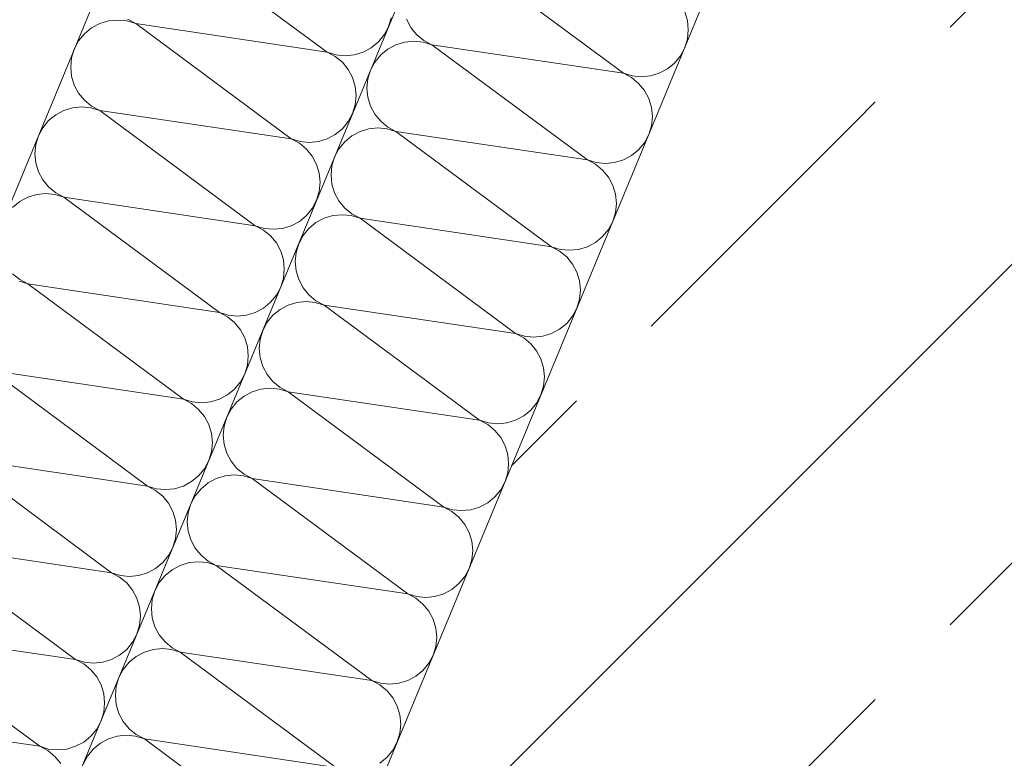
# Model space of a CAD drawing. Header units: metres. Extents: x -79 to 740, y -195 to 69.
# Tile 123 of 256: x 0.542 to 0.822, y 13.581 to 13.791. Entities that reach past the tile are written whole.
import ezdxf

# ---------------------------------------------------------------- set-up
doc = ezdxf.new("R2010")
doc.units = ezdxf.units.M
doc.header["$MEASUREMENT"] = 0
for name, color, linetype in [('95 Ausführungsplanung Bemaßung', 7, 'Continuous'), ('Neubau_10 Wand außen', 7, 'Continuous'), ('Neubau_95 Ausführungsplanung Bemaßung', 7, 'Continuous')]:
    doc.layers.add(name, color=color, linetype=linetype)
doc.styles.add('ERSTELLTER_STIL_2', font='ARIALN.TTF')
doc.dimstyles.new('ERSTELLTER_STIL__4', dxfattribs={"dimtxt": 0.125, "dimasz": 0.095143, "dimexe": 0.18, "dimexo": 0.0625, "dimgap": 0, "dimtad": 1, "dimzin": 0, "dimdsep": 46, "dimtxsty": 'ERSTELLTER_STIL_2', "dimblk": 'ARROWHEAD_6', "dimblk1": 'ARROWHEAD_6', "dimblk2": 'ARROWHEAD_6', "dimcen": 0.09, "dimse1": 1, "dimse2": 1, "dimclrd": 7, "dimclre": 7, "dimclrt": 7, "dimazin": 0, "dimtfac": 1, "dimtdec": 4, "dimtmove": 0, "dimatfit": 3, "dimfxl": 1, "dimtolj": 1, "dimtzin": 0, "dimarcsym": 0})
doc.dimstyles.new('ERSTELLTER_STIL__8', dxfattribs={"dimtxt": 0.125, "dimasz": 0.091787, "dimexe": 0.18, "dimexo": 0.04, "dimgap": 0, "dimtad": 1, "dimtih": 1, "dimtoh": 1, "dimzin": 0, "dimdsep": 46, "dimtxsty": 'ERSTELLTER_STIL_2', "dimblk": 'ARROWHEAD_5', "dimblk1": 'ARROWHEAD_5', "dimblk2": 'ARROWHEAD_5', "dimcen": 0.09, "dimclrd": 7, "dimclre": 7, "dimclrt": 7, "dimazin": 0, "dimtfac": 1, "dimtdec": 4, "dimtmove": 2, "dimatfit": 3, "dimfxl": 1, "dimtolj": 1, "dimtzin": 0, "dimarcsym": 0})
doc.dimstyles.new('ERSTELLTER_STIL__9', dxfattribs={"dimtxt": 0.175, "dimasz": 0.095143, "dimexe": 0.18, "dimexo": 0.0625, "dimgap": 0, "dimtad": 1, "dimzin": 0, "dimdsep": 46, "dimtxsty": 'ERSTELLTER_STIL_2', "dimblk": 'ARROWHEAD_6', "dimblk1": 'ARROWHEAD_6', "dimblk2": 'ARROWHEAD_6', "dimcen": 0.09, "dimse1": 1, "dimse2": 1, "dimclrd": 7, "dimclre": 7, "dimclrt": 7, "dimazin": 0, "dimtfac": 1, "dimtdec": 4, "dimtmove": 0, "dimatfit": 3, "dimfxl": 1, "dimtolj": 1, "dimtzin": 0, "dimarcsym": 0})
pattern_1 = [(45, (0, 0), (-0.0848528, 0.0848528), []), (45, (-0.04243, 0.04243), (-0.0848528, 0.0848528), [0.09, -0.03])]

# ---------------------------------------------------------------- blocks, each defined once
blk = doc.blocks.new('*X102')
at = {"layer": 'Neubau_10 Wand außen', "color": 8, "linetype": 'Continuous', "lineweight": 9}
for p, q in [((0.58514, 13.8143), (0.62931, 13.78157)), ((0.56723, 13.79042), (0.56473, 13.78966)), ((0.56983, 13.79067), (0.56723, 13.79042)), ((0.57243, 13.79042), (0.56983, 13.79067)), ((0.57493, 13.78966), (0.57243, 13.79042)), ((0.57263, 13.79089), (0.57493, 13.78966)), ((0.64673, 13.78878), (0.64749, 13.79128)), ((0.56242, 13.78843), (0.5604, 13.78677)), ((0.56473, 13.78966), (0.56242, 13.78843)), ((0.57493, 13.78966), (0.6191, 13.75693)), ((0.57493, 13.78966), (0.62931, 13.78157)), ((0.6455, 13.78648), (0.64673, 13.78878)), ((0.55874, 13.78475), (0.55751, 13.78244)), ((0.5604, 13.78677), (0.55874, 13.78475)), ((0.64182, 13.7828), (0.64384, 13.78446)), ((0.64384, 13.78446), (0.6455, 13.78648)), ((0.55751, 13.78244), (0.55675, 13.77994)), ((0.62931, 13.78157), (0.63181, 13.78081)), ((0.63161, 13.78033), (0.62931, 13.78157)), ((0.63701, 13.78081), (0.63951, 13.78157)), ((0.63951, 13.78157), (0.64182, 13.7828)), ((0.55675, 13.77994), (0.5565, 13.77734)), ((0.63363, 13.77868), (0.63161, 13.78033)), ((0.63181, 13.78081), (0.63441, 13.78055)), ((0.63529, 13.77666), (0.63363, 13.77868)), ((0.63441, 13.78055), (0.63701, 13.78081)), ((0.5565, 13.77734), (0.55675, 13.77474)), ((0.63652, 13.77435), (0.63529, 13.77666)), ((0.55675, 13.77474), (0.55751, 13.77224)), ((0.63728, 13.77185), (0.63652, 13.77435)), ((0.55751, 13.77224), (0.55874, 13.76993)), ((0.63754, 13.76925), (0.63728, 13.77185)), ((0.55874, 13.76993), (0.5604, 13.76791)), ((0.5604, 13.76791), (0.56242, 13.76625)), ((0.63728, 13.76665), (0.63754, 13.76925)), ((0.55452, 13.76502), (0.55222, 13.76379)), ((0.55702, 13.76578), (0.55452, 13.76502)), ((0.55962, 13.76604), (0.55702, 13.76578)), ((0.56223, 13.76578), (0.55962, 13.76604)), ((0.56473, 13.76502), (0.56223, 13.76578)), ((0.56242, 13.76625), (0.56473, 13.76502)), ((0.56473, 13.76502), (0.6191, 13.75693)), ((0.56473, 13.76502), (0.6089, 13.73229)), ((0.63652, 13.76415), (0.63728, 13.76665)), ((0.5502, 13.76213), (0.54854, 13.76011)), ((0.55222, 13.76379), (0.5502, 13.76213)), ((0.63529, 13.76184), (0.63652, 13.76415)), ((0.54854, 13.76011), (0.54731, 13.75781)), ((0.63161, 13.75816), (0.63363, 13.75982)), ((0.63363, 13.75982), (0.63529, 13.76184)), ((0.54731, 13.75781), (0.54655, 13.7553)), ((0.6191, 13.75693), (0.6216, 13.75617)), ((0.62141, 13.7557), (0.6191, 13.75693)), ((0.62681, 13.75617), (0.62931, 13.75693)), ((0.62931, 13.75693), (0.63161, 13.75816)), ((0.54655, 13.7553), (0.54629, 13.7527)), ((0.62343, 13.75404), (0.62141, 13.7557)), ((0.6216, 13.75617), (0.62421, 13.75592)), ((0.62509, 13.75202), (0.62343, 13.75404)), ((0.62421, 13.75592), (0.62681, 13.75617)), ((0.54629, 13.7527), (0.54655, 13.7501)), ((0.62632, 13.74971), (0.62509, 13.75202)), ((0.54655, 13.7501), (0.54731, 13.7476)), ((0.62708, 13.74721), (0.62632, 13.74971)), ((0.54731, 13.7476), (0.54854, 13.7453)), ((0.54854, 13.7453), (0.5502, 13.74328)), ((0.62733, 13.74461), (0.62708, 13.74721)), ((0.5502, 13.74328), (0.55222, 13.74162)), ((0.62708, 13.74201), (0.62733, 13.74461)), ((0.54432, 13.74038), (0.54201, 13.73915)), ((0.54682, 13.74114), (0.54432, 13.74038)), ((0.54942, 13.7414), (0.54682, 13.74114)), ((0.55202, 13.74114), (0.54942, 13.7414)), ((0.55452, 13.74038), (0.55202, 13.74114)), ((0.55222, 13.74162), (0.55452, 13.74038)), ((0.55452, 13.74038), (0.6089, 13.73229)), ((0.55452, 13.74038), (0.59869, 13.70766)), ((0.62509, 13.7372), (0.62632, 13.73951)), ((0.62632, 13.73951), (0.62708, 13.74201)), ((0.54201, 13.73915), (0.53999, 13.73749)), ((0.62343, 13.73518), (0.62509, 13.7372)), ((0.62141, 13.73353), (0.62343, 13.73518)), ((0.6089, 13.73229), (0.6114, 13.73153)), ((0.6112, 13.73106), (0.6089, 13.73229)), ((0.6114, 13.73153), (0.614, 13.73128)), ((0.614, 13.73128), (0.6166, 13.73153)), ((0.6166, 13.73153), (0.6191, 13.73229)), ((0.6191, 13.73229), (0.62141, 13.73353)), ((0.61322, 13.7294), (0.6112, 13.73106)), ((0.61488, 13.72738), (0.61322, 13.7294)), ((0.61611, 13.72508), (0.61488, 13.72738)), ((0.61687, 13.72258), (0.61611, 13.72508)), ((0.61713, 13.71998), (0.61687, 13.72258)), ((0.61687, 13.71737), (0.61713, 13.71998)), ((0.53999, 13.71864), (0.54201, 13.71698)), ((0.61611, 13.71487), (0.61687, 13.71737)), ((0.54432, 13.71575), (0.54182, 13.71651)), ((0.54201, 13.71698), (0.54432, 13.71575)), ((0.54432, 13.71575), (0.58849, 13.68302)), ((0.54432, 13.71575), (0.59869, 13.70766)), ((0.61488, 13.71257), (0.61611, 13.71487)), ((0.61322, 13.71055), (0.61488, 13.71257)), ((0.6089, 13.70766), (0.6112, 13.70889)), ((0.6112, 13.70889), (0.61322, 13.71055)), ((0.59869, 13.70766), (0.60119, 13.7069)), ((0.601, 13.70642), (0.59869, 13.70766)), ((0.60302, 13.70477), (0.601, 13.70642)), ((0.60119, 13.7069), (0.6038, 13.70664)), ((0.6038, 13.70664), (0.6064, 13.7069)), ((0.6064, 13.7069), (0.6089, 13.70766)), ((0.60468, 13.70275), (0.60302, 13.70477)), ((0.60591, 13.70044), (0.60468, 13.70275)), ((0.60667, 13.69794), (0.60591, 13.70044)), ((0.60692, 13.69534), (0.60667, 13.69794)), ((0.60667, 13.69274), (0.60692, 13.69534)), ((0.60591, 13.69024), (0.60667, 13.69274)), ((0.53411, 13.69111), (0.58849, 13.68302)), ((0.53411, 13.69111), (0.57828, 13.65838)), ((0.60468, 13.68793), (0.60591, 13.69024)), ((0.60302, 13.68591), (0.60468, 13.68793)), ((0.59869, 13.68302), (0.601, 13.68425)), ((0.601, 13.68425), (0.60302, 13.68591)), ((0.58849, 13.68302), (0.59099, 13.68226)), ((0.59079, 13.68179), (0.58849, 13.68302)), ((0.59281, 13.68013), (0.59079, 13.68179)), ((0.59099, 13.68226), (0.59359, 13.68201)), ((0.59359, 13.68201), (0.59619, 13.68226)), ((0.59619, 13.68226), (0.59869, 13.68302)), ((0.59447, 13.67811), (0.59281, 13.68013)), ((0.5957, 13.6758), (0.59447, 13.67811)), ((0.59646, 13.6733), (0.5957, 13.6758)), ((0.59672, 13.6707), (0.59646, 13.6733)), ((0.59646, 13.6681), (0.59672, 13.6707)), ((0.5957, 13.6656), (0.59646, 13.6681)), ((0.52391, 13.66647), (0.57828, 13.65838)), ((0.52391, 13.66647), (0.56808, 13.63375)), ((0.59447, 13.66329), (0.5957, 13.6656)), ((0.59079, 13.65962), (0.59281, 13.66127)), ((0.59281, 13.66127), (0.59447, 13.66329)), ((0.58849, 13.65838), (0.59079, 13.65962)), ((0.57828, 13.65838), (0.58078, 13.65762)), ((0.58059, 13.65715), (0.57828, 13.65838)), ((0.58261, 13.65549), (0.58059, 13.65715)), ((0.58078, 13.65762), (0.58339, 13.65737)), ((0.58339, 13.65737), (0.58599, 13.65762)), ((0.58599, 13.65762), (0.58849, 13.65838)), ((0.58427, 13.65347), (0.58261, 13.65549)), ((0.5855, 13.65117), (0.58427, 13.65347)), ((0.58626, 13.64867), (0.5855, 13.65117)), ((0.58651, 13.64606), (0.58626, 13.64867)), ((0.58626, 13.64346), (0.58651, 13.64606)), ((0.5137, 13.64184), (0.55787, 13.60911)), ((0.5137, 13.64184), (0.56808, 13.63375)), ((0.5855, 13.64096), (0.58626, 13.64346)), ((0.58427, 13.63866), (0.5855, 13.64096)), ((0.58059, 13.63498), (0.58261, 13.63664)), ((0.58261, 13.63664), (0.58427, 13.63866)), ((0.56808, 13.63375), (0.57058, 13.63299)), ((0.57038, 13.63251), (0.56808, 13.63375)), ((0.57578, 13.63299), (0.57828, 13.63375)), ((0.57828, 13.63375), (0.58059, 13.63498)), ((0.5724, 13.63086), (0.57038, 13.63251)), ((0.57058, 13.63299), (0.57318, 13.63273)), ((0.57406, 13.62884), (0.5724, 13.63086)), ((0.57318, 13.63273), (0.57578, 13.63299)), ((0.57529, 13.62653), (0.57406, 13.62884)), ((0.57605, 13.62403), (0.57529, 13.62653)), ((0.57631, 13.62143), (0.57605, 13.62403)), ((0.57605, 13.61883), (0.57631, 13.62143)), ((0.5035, 13.6172), (0.55787, 13.60911)), ((0.5035, 13.6172), (0.54767, 13.58447)), ((0.57529, 13.61633), (0.57605, 13.61883)), ((0.5724, 13.612), (0.57406, 13.61402)), ((0.57406, 13.61402), (0.57529, 13.61633)), ((0.57038, 13.61034), (0.5724, 13.612)), ((0.55787, 13.60911), (0.56037, 13.60835)), ((0.56018, 13.60788), (0.55787, 13.60911)), ((0.56037, 13.60835), (0.56298, 13.60809)), ((0.56298, 13.60809), (0.56558, 13.60835)), ((0.56558, 13.60835), (0.56808, 13.60911)), ((0.56808, 13.60911), (0.57038, 13.61034)), ((0.5622, 13.60622), (0.56018, 13.60788)), ((0.56386, 13.6042), (0.5622, 13.60622)), ((0.56509, 13.60189), (0.56386, 13.6042)), ((0.56585, 13.59939), (0.56509, 13.60189)), ((0.5661, 13.59679), (0.56585, 13.59939)), ((0.56509, 13.59169), (0.56585, 13.59419)), ((0.56585, 13.59419), (0.5661, 13.59679)), ((0.49329, 13.59256), (0.54767, 13.58447)), ((0.56386, 13.58938), (0.56509, 13.59169)), ((0.5622, 13.58736), (0.56386, 13.58938)), ((0.56018, 13.5857), (0.5622, 13.58736)), ((0.54767, 13.58447), (0.55017, 13.58371)), ((0.54997, 13.58324), (0.54767, 13.58447)), ((0.55199, 13.58158), (0.54997, 13.58324)), ((0.55017, 13.58371), (0.55277, 13.58346)), ((0.55277, 13.58346), (0.55537, 13.58371)), ((0.55537, 13.58371), (0.55787, 13.58447)), ((0.55787, 13.58447), (0.56018, 13.5857)), ((0.55365, 13.57956), (0.55199, 13.58158))]:
    blk.add_line(p, q, dxfattribs=at)
blk = doc.blocks.new('*X107')
at = {"layer": 'Neubau_10 Wand außen', "color": 8, "linetype": 'Continuous', "lineweight": 9}
for p, q in [((0.66925, 13.80832), (0.71342, 13.77559)), ((0.7316, 13.79051), (0.73084, 13.79301)), ((0.65183, 13.7909), (0.65306, 13.78859)), ((0.73186, 13.78791), (0.7316, 13.79051)), ((0.65306, 13.78859), (0.65472, 13.78657)), ((0.7316, 13.78531), (0.73186, 13.78791)), ((0.65134, 13.78444), (0.64884, 13.78368)), ((0.65394, 13.7847), (0.65134, 13.78444)), ((0.65655, 13.78444), (0.65394, 13.7847)), ((0.65472, 13.78657), (0.65674, 13.78491)), ((0.65905, 13.78368), (0.65655, 13.78444)), ((0.65674, 13.78491), (0.65905, 13.78368)), ((0.73084, 13.78281), (0.7316, 13.78531)), ((0.64654, 13.78245), (0.64452, 13.78079)), ((0.64884, 13.78368), (0.64654, 13.78245)), ((0.65905, 13.78368), (0.71342, 13.77559)), ((0.65905, 13.78368), (0.70322, 13.75095)), ((0.72961, 13.7805), (0.73084, 13.78281)), ((0.64286, 13.77877), (0.64163, 13.77646)), ((0.64452, 13.78079), (0.64286, 13.77877)), ((0.72795, 13.77848), (0.72961, 13.7805)), ((0.64163, 13.77646), (0.64087, 13.77396)), ((0.72363, 13.77559), (0.72593, 13.77682)), ((0.72593, 13.77682), (0.72795, 13.77848)), ((0.64087, 13.77396), (0.64061, 13.77136)), ((0.71342, 13.77559), (0.71592, 13.77483)), ((0.71573, 13.77436), (0.71342, 13.77559)), ((0.71775, 13.7727), (0.71573, 13.77436)), ((0.71592, 13.77483), (0.71853, 13.77457)), ((0.71853, 13.77457), (0.72113, 13.77483)), ((0.72113, 13.77483), (0.72363, 13.77559)), ((0.64061, 13.77136), (0.64087, 13.76876)), ((0.71941, 13.77068), (0.71775, 13.7727)), ((0.72064, 13.76837), (0.71941, 13.77068)), ((0.64087, 13.76876), (0.64163, 13.76626)), ((0.7214, 13.76587), (0.72064, 13.76837)), ((0.64163, 13.76626), (0.64286, 13.76395)), ((0.72165, 13.76327), (0.7214, 13.76587)), ((0.64286, 13.76395), (0.64452, 13.76193)), ((0.64452, 13.76193), (0.64654, 13.76028)), ((0.7214, 13.76067), (0.72165, 13.76327)), ((0.64114, 13.7598), (0.63864, 13.75904)), ((0.64374, 13.76006), (0.64114, 13.7598)), ((0.64634, 13.7598), (0.64374, 13.76006)), ((0.64884, 13.75904), (0.64634, 13.7598)), ((0.64654, 13.76028), (0.64884, 13.75904)), ((0.72064, 13.75817), (0.7214, 13.76067)), ((0.63633, 13.75781), (0.63431, 13.75615)), ((0.63864, 13.75904), (0.63633, 13.75781)), ((0.64884, 13.75904), (0.69301, 13.72632)), ((0.64884, 13.75904), (0.70322, 13.75095)), ((0.71941, 13.75586), (0.72064, 13.75817)), ((0.63265, 13.75413), (0.63142, 13.75183)), ((0.63431, 13.75615), (0.63265, 13.75413)), ((0.71573, 13.75218), (0.71775, 13.75384)), ((0.71775, 13.75384), (0.71941, 13.75586)), ((0.63142, 13.75183), (0.63066, 13.74933)), ((0.70322, 13.75095), (0.70572, 13.75019)), ((0.70552, 13.74972), (0.70322, 13.75095)), ((0.71092, 13.75019), (0.71342, 13.75095)), ((0.71342, 13.75095), (0.71573, 13.75218)), ((0.63066, 13.74933), (0.63041, 13.74673)), ((0.70754, 13.74806), (0.70552, 13.74972)), ((0.70572, 13.75019), (0.70832, 13.74994)), ((0.7092, 13.74604), (0.70754, 13.74806)), ((0.70832, 13.74994), (0.71092, 13.75019)), ((0.63041, 13.74673), (0.63066, 13.74412)), ((0.71043, 13.74374), (0.7092, 13.74604)), ((0.63066, 13.74412), (0.63142, 13.74162)), ((0.71119, 13.74124), (0.71043, 13.74374)), ((0.63142, 13.74162), (0.63265, 13.73932)), ((0.71145, 13.73863), (0.71119, 13.74124)), ((0.63265, 13.73932), (0.63431, 13.7373)), ((0.63431, 13.7373), (0.63633, 13.73564)), ((0.71119, 13.73603), (0.71145, 13.73863)), ((0.62843, 13.73441), (0.62613, 13.73317)), ((0.63093, 13.73517), (0.62843, 13.73441)), ((0.63353, 13.73542), (0.63093, 13.73517)), ((0.63614, 13.73517), (0.63353, 13.73542)), ((0.63864, 13.73441), (0.63614, 13.73517)), ((0.63633, 13.73564), (0.63864, 13.73441)), ((0.63864, 13.73441), (0.69301, 13.72632)), ((0.63864, 13.73441), (0.68281, 13.70168)), ((0.71043, 13.73353), (0.71119, 13.73603)), ((0.62411, 13.73152), (0.62245, 13.7295)), ((0.62613, 13.73317), (0.62411, 13.73152)), ((0.70754, 13.72921), (0.7092, 13.73123)), ((0.7092, 13.73123), (0.71043, 13.73353)), ((0.62245, 13.7295), (0.62122, 13.72719)), ((0.70552, 13.72755), (0.70754, 13.72921)), ((0.62122, 13.72719), (0.62046, 13.72469)), ((0.69301, 13.72632), (0.69551, 13.72556)), ((0.69532, 13.72508), (0.69301, 13.72632)), ((0.69551, 13.72556), (0.69812, 13.7253)), ((0.69812, 13.7253), (0.70072, 13.72556)), ((0.70072, 13.72556), (0.70322, 13.72632)), ((0.70322, 13.72632), (0.70552, 13.72755)), ((0.62046, 13.72469), (0.6202, 13.72209)), ((0.69734, 13.72343), (0.69532, 13.72508)), ((0.699, 13.7214), (0.69734, 13.72343)), ((0.6202, 13.72209), (0.62046, 13.71949)), ((0.70023, 13.7191), (0.699, 13.7214)), ((0.62046, 13.71949), (0.62122, 13.71699)), ((0.70099, 13.7166), (0.70023, 13.7191)), ((0.62122, 13.71699), (0.62245, 13.71468)), ((0.62245, 13.71468), (0.62411, 13.71266)), ((0.70124, 13.714), (0.70099, 13.7166)), ((0.62411, 13.71266), (0.62613, 13.711)), ((0.70099, 13.7114), (0.70124, 13.714)), ((0.61823, 13.70977), (0.61592, 13.70854)), ((0.62073, 13.71053), (0.61823, 13.70977)), ((0.62333, 13.71079), (0.62073, 13.71053)), ((0.62593, 13.71053), (0.62333, 13.71079)), ((0.62843, 13.70977), (0.62593, 13.71053)), ((0.62613, 13.711), (0.62843, 13.70977)), ((0.62843, 13.70977), (0.68281, 13.70168)), ((0.62843, 13.70977), (0.6726, 13.67704)), ((0.699, 13.70659), (0.70023, 13.70889)), ((0.70023, 13.70889), (0.70099, 13.7114)), ((0.6139, 13.70688), (0.61224, 13.70486)), ((0.61592, 13.70854), (0.6139, 13.70688)), ((0.69734, 13.70457), (0.699, 13.70659)), ((0.61224, 13.70486), (0.61101, 13.70255)), ((0.69532, 13.70291), (0.69734, 13.70457)), ((0.61101, 13.70255), (0.61025, 13.70005)), ((0.68281, 13.70168), (0.68531, 13.70092)), ((0.68511, 13.70045), (0.68281, 13.70168)), ((0.68713, 13.69879), (0.68511, 13.70045)), ((0.68531, 13.70092), (0.68791, 13.70066)), ((0.68791, 13.70066), (0.69051, 13.70092)), ((0.69051, 13.70092), (0.69301, 13.70168)), ((0.69301, 13.70168), (0.69532, 13.70291)), ((0.61025, 13.70005), (0.61, 13.69745)), ((0.68879, 13.69677), (0.68713, 13.69879)), ((0.61, 13.69745), (0.61025, 13.69485)), ((0.61025, 13.69485), (0.61101, 13.69235)), ((0.69002, 13.69446), (0.68879, 13.69677)), ((0.61101, 13.69235), (0.61224, 13.69004)), ((0.69078, 13.69196), (0.69002, 13.69446)), ((0.61224, 13.69004), (0.6139, 13.68802)), ((0.69104, 13.68936), (0.69078, 13.69196)), ((0.69078, 13.68676), (0.69104, 13.68936)), ((0.6139, 13.68802), (0.61592, 13.68637)), ((0.69002, 13.68426), (0.69078, 13.68676)), ((0.60572, 13.6839), (0.6037, 13.68224)), ((0.60802, 13.68513), (0.60572, 13.6839)), ((0.61052, 13.68589), (0.60802, 13.68513)), ((0.61312, 13.68615), (0.61052, 13.68589)), ((0.61573, 13.68589), (0.61312, 13.68615)), ((0.61823, 13.68513), (0.61573, 13.68589)), ((0.61592, 13.68637), (0.61823, 13.68513)), ((0.61823, 13.68513), (0.6624, 13.65241)), ((0.61823, 13.68513), (0.6726, 13.67704)), ((0.68879, 13.68195), (0.69002, 13.68426)), ((0.6037, 13.68224), (0.60204, 13.68022)), ((0.68713, 13.67993), (0.68879, 13.68195)), ((0.60204, 13.68022), (0.60081, 13.67792)), ((0.68281, 13.67704), (0.68511, 13.67827)), ((0.68511, 13.67827), (0.68713, 13.67993)), ((0.60005, 13.67542), (0.59979, 13.67282)), ((0.60081, 13.67792), (0.60005, 13.67542)), ((0.6726, 13.67704), (0.6751, 13.67628)), ((0.67491, 13.67581), (0.6726, 13.67704)), ((0.67693, 13.67415), (0.67491, 13.67581)), ((0.6751, 13.67628), (0.67771, 13.67603)), ((0.67771, 13.67603), (0.68031, 13.67628)), ((0.68031, 13.67628), (0.68281, 13.67704)), ((0.59979, 13.67282), (0.60005, 13.67021)), ((0.67859, 13.67213), (0.67693, 13.67415)), ((0.60005, 13.67021), (0.60081, 13.66771)), ((0.67982, 13.66983), (0.67859, 13.67213)), ((0.68058, 13.66732), (0.67982, 13.66983)), ((0.60081, 13.66771), (0.60204, 13.66541)), ((0.68083, 13.66472), (0.68058, 13.66732)), ((0.60204, 13.66541), (0.6037, 13.66339)), ((0.68058, 13.66212), (0.68083, 13.66472)), ((0.60032, 13.66126), (0.59782, 13.6605)), ((0.60292, 13.66151), (0.60032, 13.66126)), ((0.60552, 13.66126), (0.60292, 13.66151)), ((0.6037, 13.66339), (0.60572, 13.66173)), ((0.60802, 13.6605), (0.60552, 13.66126)), ((0.60572, 13.66173), (0.60802, 13.6605)), ((0.67982, 13.65962), (0.68058, 13.66212)), ((0.59551, 13.65926), (0.59349, 13.65761)), ((0.59782, 13.6605), (0.59551, 13.65926)), ((0.60802, 13.6605), (0.6624, 13.65241)), ((0.60802, 13.6605), (0.65219, 13.62777)), ((0.67859, 13.65732), (0.67982, 13.65962)), ((0.59349, 13.65761), (0.59183, 13.65559)), ((0.67693, 13.6553), (0.67859, 13.65732)), ((0.5906, 13.65328), (0.58984, 13.65078)), ((0.59183, 13.65559), (0.5906, 13.65328)), ((0.6726, 13.65241), (0.67491, 13.65364)), ((0.67491, 13.65364), (0.67693, 13.6553)), ((0.58984, 13.65078), (0.58959, 13.64818)), ((0.6624, 13.65241), (0.6649, 13.65165)), ((0.6647, 13.65117), (0.6624, 13.65241)), ((0.66672, 13.64951), (0.6647, 13.65117)), ((0.6649, 13.65165), (0.6675, 13.65139)), ((0.6675, 13.65139), (0.6701, 13.65165)), ((0.6701, 13.65165), (0.6726, 13.65241)), ((0.58959, 13.64818), (0.58984, 13.64558)), ((0.66838, 13.64749), (0.66672, 13.64951)), ((0.66961, 13.64519), (0.66838, 13.64749)), ((0.58984, 13.64558), (0.5906, 13.64308)), ((0.67037, 13.64269), (0.66961, 13.64519)), ((0.5906, 13.64308), (0.59183, 13.64077)), ((0.67063, 13.64009), (0.67037, 13.64269)), ((0.59183, 13.64077), (0.59349, 13.63875)), ((0.67037, 13.63749), (0.67063, 13.64009)), ((0.59011, 13.63662), (0.58761, 13.63586)), ((0.59271, 13.63687), (0.59011, 13.63662)), ((0.59532, 13.63662), (0.59271, 13.63687)), ((0.59349, 13.63875), (0.59551, 13.63709)), ((0.59782, 13.63586), (0.59532, 13.63662)), ((0.59551, 13.63709), (0.59782, 13.63586)), ((0.66961, 13.63498), (0.67037, 13.63749)), ((0.58531, 13.63463), (0.58329, 13.63297)), ((0.58761, 13.63586), (0.58531, 13.63463)), ((0.59782, 13.63586), (0.65219, 13.62777)), ((0.59782, 13.63586), (0.64199, 13.60313)), ((0.66838, 13.63268), (0.66961, 13.63498)), ((0.58163, 13.63095), (0.5804, 13.62864)), ((0.58329, 13.63297), (0.58163, 13.63095)), ((0.6647, 13.629), (0.66672, 13.63066)), ((0.66672, 13.63066), (0.66838, 13.63268)), ((0.5804, 13.62864), (0.57964, 13.62614)), ((0.65219, 13.62777), (0.65469, 13.62701)), ((0.6545, 13.62654), (0.65219, 13.62777)), ((0.6599, 13.62701), (0.6624, 13.62777)), ((0.6624, 13.62777), (0.6647, 13.629)), ((0.57964, 13.62614), (0.57938, 13.62354)), ((0.65652, 13.62488), (0.6545, 13.62654)), ((0.65469, 13.62701), (0.6573, 13.62675)), ((0.65818, 13.62286), (0.65652, 13.62488)), ((0.6573, 13.62675), (0.6599, 13.62701)), ((0.57938, 13.62354), (0.57964, 13.62094)), ((0.65941, 13.62055), (0.65818, 13.62286)), ((0.57964, 13.62094), (0.5804, 13.61844)), ((0.66017, 13.61805), (0.65941, 13.62055)), ((0.5804, 13.61844), (0.58163, 13.61613)), ((0.66042, 13.61545), (0.66017, 13.61805)), ((0.58163, 13.61613), (0.58329, 13.61411)), ((0.58329, 13.61411), (0.58531, 13.61246)), ((0.66017, 13.61285), (0.66042, 13.61545)), ((0.57741, 13.61122), (0.5751, 13.60999)), ((0.57991, 13.61198), (0.57741, 13.61122)), ((0.58251, 13.61224), (0.57991, 13.61198)), ((0.58511, 13.61198), (0.58251, 13.61224)), ((0.58761, 13.61122), (0.58511, 13.61198)), ((0.58531, 13.61246), (0.58761, 13.61122)), ((0.58761, 13.61122), (0.63178, 13.57849)), ((0.58761, 13.61122), (0.64199, 13.60313)), ((0.65941, 13.61035), (0.66017, 13.61285)), ((0.57308, 13.60833), (0.57142, 13.60631)), ((0.5751, 13.60999), (0.57308, 13.60833)), ((0.65818, 13.60804), (0.65941, 13.61035)), ((0.57142, 13.60631), (0.57019, 13.60401)), ((0.6545, 13.60436), (0.65652, 13.60602)), ((0.65652, 13.60602), (0.65818, 13.60804)), ((0.57019, 13.60401), (0.56943, 13.60151)), ((0.64199, 13.60313), (0.64449, 13.60237)), ((0.64429, 13.6019), (0.64199, 13.60313)), ((0.64969, 13.60237), (0.65219, 13.60313)), ((0.65219, 13.60313), (0.6545, 13.60436)), ((0.56943, 13.60151), (0.56918, 13.5989)), ((0.64631, 13.60024), (0.64429, 13.6019)), ((0.64449, 13.60237), (0.64709, 13.60212)), ((0.64797, 13.59822), (0.64631, 13.60024)), ((0.64709, 13.60212), (0.64969, 13.60237)), ((0.56918, 13.5989), (0.56943, 13.5963)), ((0.6492, 13.59592), (0.64797, 13.59822)), ((0.56943, 13.5963), (0.57019, 13.5938)), ((0.64996, 13.59341), (0.6492, 13.59592)), ((0.57019, 13.5938), (0.57142, 13.5915)), ((0.57142, 13.5915), (0.57308, 13.58948)), ((0.65022, 13.59081), (0.64996, 13.59341)), ((0.57308, 13.58948), (0.5751, 13.58782)), ((0.64996, 13.58821), (0.65022, 13.59081)), ((0.5672, 13.58659), (0.5649, 13.58535)), ((0.5697, 13.58735), (0.5672, 13.58659)), ((0.57231, 13.5876), (0.5697, 13.58735)), ((0.57491, 13.58735), (0.57231, 13.5876)), ((0.57741, 13.58659), (0.57491, 13.58735)), ((0.5751, 13.58782), (0.57741, 13.58659)), ((0.57741, 13.58659), (0.63178, 13.57849)), ((0.57741, 13.58659), (0.62158, 13.55386)), ((0.6492, 13.58571), (0.64996, 13.58821)), ((0.56288, 13.5837), (0.56122, 13.58168)), ((0.5649, 13.58535), (0.56288, 13.5837)), ((0.64631, 13.58139), (0.64797, 13.58341)), ((0.64797, 13.58341), (0.6492, 13.58571)), ((0.56122, 13.58168), (0.55999, 13.57937)), ((0.64429, 13.57973), (0.64631, 13.58139))]:
    blk.add_line(p, q, dxfattribs=at)
blk = doc.blocks.new('*D400')
at = {"layer": '95 Ausführungsplanung Bemaßung', "color": 7, "linetype": 'Continuous', "lineweight": 9}
for p, q in [((1.45098, 13.56763), (1.47972, 13.63702)), ((1.47808, 13.5022), (1.42388, 13.63305)), ((1.53772, 13.5317), (1.36423, 13.60356)), ((-2.18697, 4.78485), (1.45098, 13.56763)), ((-2.21407, 4.85027), (-2.15987, 4.71942)), ((-2.10023, 4.74892), (-2.27371, 4.82078)), ((-2.21572, 4.71545), (-2.18697, 4.78485))]:
    blk.add_line(p, q, dxfattribs=at)
at = {"layer": '95 Ausführungsplanung Bemaßung', "color": 7, "lineweight": 9, "insert": (-0.42829, 9.02002), "char_height": 0.125, "attachment_point": 7, "rotation": 67.5, "style": 'ERSTELLTER_STIL_2'}
blk.add_mtext('\\A1;{\\pql;\\fArial Narrow|b0|i0|c0|p0;\\W1.000000;9,50\\fArial Narrow|b0|i0|c0|p0;\\W1.000000;\\A1{\\H.66x;\\S5^  ;}}', dxfattribs=at)
blk = doc.blocks.new('ARROWHEAD_6')
at = {"color": 0, "linetype": 'Continuous', "lineweight": 0}
for p, q in [((-0.5, -0.5), (0.5, 0.5)), ((0, 0), (-1, 0))]:
    blk.add_line(p, q, dxfattribs=at)
blk = doc.blocks.new('*D697')
at = {"layer": '95 Ausführungsplanung Bemaßung', "color": 7, "linetype": 'Continuous', "lineweight": 9}
for p, q in [((-1.35914, 15.06575), (-0.28907, 17.64914)), ((-1.38624, 15.13117), (-1.33204, 15.00032)), ((-1.2724, 15.02982), (-1.44589, 15.10168)), ((-5.29202, 5.57093), (-1.35914, 15.06575)), ((-5.31912, 5.63636), (-5.26492, 5.50551))]:
    blk.add_line(p, q, dxfattribs=at)
at = {"layer": '95 Ausführungsplanung Bemaßung', "color": 7, "lineweight": 9, "insert": (-3.43155, 10.04759), "char_height": 0.175, "attachment_point": 7, "rotation": 67.5, "style": 'ERSTELLTER_STIL_2'}
blk.add_mtext('\\A1;{\\pql;\\fArial Narrow|b0|i0|c0|p0;\\W1.000000;10,27\\fArial Narrow|b0|i0|c0|p0;\\W1.000000;\\A1{\\H.66x;\\S5^  ;}}', dxfattribs=at)
blk = doc.blocks.new('*D705')
at = {"layer": '95 Ausführungsplanung Bemaßung', "color": 7, "linetype": 'Continuous', "lineweight": 9}
for p, q in [((-1.04636, 14.77563), (-0.98959, 14.91268)), ((-1.07346, 14.84106), (-1.01925, 14.7102)), ((-4.74567, 5.84469), (-1.04636, 14.77563)), ((-4.77277, 5.91012), (-4.71857, 5.77927)), ((-4.65893, 5.80876), (-4.83241, 5.88062)), ((-4.83751, 5.62296), (-4.74567, 5.84469))]:
    blk.add_line(p, q, dxfattribs=at)
at = {"layer": '95 Ausführungsplanung Bemaßung', "color": 7, "lineweight": 9, "char_height": 0.175, "attachment_point": 7, "rotation": 67.5, "style": 'ERSTELLTER_STIL_2'}
for s, insert in [('\\A1;{\\pql;\\fArial Narrow|b0|i0|c0|p0;\\W1.000000;15}', (-1.18409, 14.53457)), ('\\A1;{\\pql;\\fArial Narrow|b0|i0|c0|p0;\\W1.000000;9,66\\fArial Narrow|b0|i0|c0|p0;\\W1.000000;\\A1{\\H.66x;\\S5^  ;}}', (-2.98042, 10.09146)), ('\\A1;{\\pql;\\fArial Narrow|b0|i0|c0|p0;\\W1.000000;24}', (-4.75884, 5.90435))]:
    blk.add_mtext(s, dxfattribs=dict(at, insert=insert))
blk = doc.blocks.new('*D706')
at = {"layer": '95 Ausführungsplanung Bemaßung', "color": 7, "linetype": 'Continuous', "lineweight": 9}
for p, q in [((-0.98959, 14.91268), (0.08049, 17.49606)), ((-1.01669, 14.9781), (-0.96249, 14.84725)), ((-0.90285, 14.87674), (-1.07633, 14.94861)), ((-1.04636, 14.77563), (-0.98959, 14.91268)), ((-1.07346, 14.84106), (-1.01925, 14.7102)), ((-0.95961, 14.7397), (-1.1331, 14.81156)), ((-4.74567, 5.84469), (-1.04636, 14.77563))]:
    blk.add_line(p, q, dxfattribs=at)
blk = doc.blocks.new('*D722')
at = {"layer": '95 Ausführungsplanung Bemaßung', "color": 7, "linetype": 'Continuous', "lineweight": 9}
for p, q in [((-0.87648, 14.1405), (-0.73817, 14.4744)), ((-0.90358, 14.20592), (-0.84938, 14.07507)), ((-0.78974, 14.10457), (-0.96322, 14.17643)), ((-2.41104, 10.43574), (-0.87648, 14.1405)), ((-2.43814, 10.50117), (-2.38394, 10.37032)), ((-2.3243, 10.39981), (-2.49778, 10.47167))]:
    blk.add_line(p, q, dxfattribs=at)
at = {"layer": '95 Ausführungsplanung Bemaßung', "color": 7, "lineweight": 9, "char_height": 0.175, "attachment_point": 7, "rotation": 67.5, "style": 'ERSTELLTER_STIL_2'}
for s, insert in [('\\A1;{\\pql;\\fArial Narrow|b0|i0|c0|p0;\\W1.000000;4,01}', (-1.75155, 12.11935)), ('\\A1;{\\pql;\\fArial Narrow|b0|i0|c0|p0;\\W1.000000;2,26}', (-1.5252, 12.02559))]:
    blk.add_mtext(s, dxfattribs=dict(at, insert=insert))
blk = doc.blocks.new('*D723')
at = {"layer": '95 Ausführungsplanung Bemaßung', "color": 7, "linetype": 'Continuous', "lineweight": 9}
for p, q in [((-0.76527, 14.53983), (-0.71107, 14.40898)), ((-0.87648, 14.1405), (-0.73817, 14.4744)), ((-0.90358, 14.20592), (-0.84938, 14.07507))]:
    blk.add_line(p, q, dxfattribs=at)
at = {"layer": '95 Ausführungsplanung Bemaßung', "color": 7, "lineweight": 9, "char_height": 0.175, "attachment_point": 7, "rotation": 67.5, "style": 'ERSTELLTER_STIL_2'}
for s, insert in [('\\A1;{\\pql;\\fArial Narrow|b0|i0|c0|p0;\\W1.000000;16}', (-1.00929, 14.55153)), ('\\A1;{\\pql;\\fArial Narrow|b0|i0|c0|p0;\\W1.000000;36}', (-0.88278, 14.21675))]:
    blk.add_mtext(s, dxfattribs=dict(at, insert=insert))
blk = doc.blocks.new('*D724')
at = {"layer": '95 Ausführungsplanung Bemaßung', "color": 7, "linetype": 'Continuous', "lineweight": 9}
for p, q in [((-0.6768, 14.62256), (-0.62004, 14.7596)), ((-0.7039, 14.68798), (-0.6497, 14.55713)), ((-0.59006, 14.58663), (-0.76355, 14.65849)), ((-0.73817, 14.4744), (-0.6768, 14.62256)), ((-0.76527, 14.53983), (-0.71107, 14.40898)), ((-0.65143, 14.43847), (-0.82492, 14.51033)), ((-0.87648, 14.1405), (-0.73817, 14.4744))]:
    blk.add_line(p, q, dxfattribs=at)
blk = doc.blocks.new('*D772')
at = {"layer": '95 Ausführungsplanung Bemaßung', "color": 7, "linetype": 'Continuous', "lineweight": 9}
for p, q in [((2.78623, 26.11882), (2.81498, 26.18822)), ((2.81333, 26.0534), (2.75913, 26.18425)), ((2.87298, 26.08289), (2.69949, 26.15475)), ((-9.73715, -4.11531), (2.78623, 26.11882)), ((-9.76425, -4.04988), (-9.71005, -4.18074)), ((-9.65041, -4.15124), (-9.8239, -4.07938)), ((-9.7659, -4.1847), (-9.73715, -4.11531))]:
    blk.add_line(p, q, dxfattribs=at)
at = {"layer": '95 Ausführungsplanung Bemaßung', "color": 7, "lineweight": 9, "insert": (-3.58142, 10.731), "char_height": 0.175, "attachment_point": 7, "rotation": 67.5, "style": 'ERSTELLTER_STIL_2'}
blk.add_mtext('\\A1;{\\pql;\\fArial Narrow|b0|i0|c0|p0;\\W1.000000;32,72\\fArial Narrow|b0|i0|c0|p0;\\W1.000000;\\A1{\\H.66x;\\S5^  ;}}', dxfattribs=at)
blk = doc.blocks.new('*D857')
at = {"layer": 'Neubau_95 Ausführungsplanung Bemaßung', "linetype": 'Continuous', "lineweight": 9}
for points in [[(2.09982, 13.7619), (2.07095, 13.66972), (2.12091, 13.66764)], [(0.55417, 12.72913), (0.63319, 12.67357), (0.65038, 12.72053)]]:
    blk.add_hatch(color=7, dxfattribs=at).paths.add_polyline_path(points)
at = {"layer": 'Neubau_95 Ausführungsplanung Bemaßung', "color": 7, "linetype": 'Continuous', "lineweight": 9}
for p, q in [((2.09982, 13.7619), (2.07095, 13.66972)), ((2.09982, 13.7619), (2.12091, 13.66764)), ((2.12091, 13.66764), (2.07095, 13.66972)), ((0.55417, 12.72913), (0.65038, 12.72053)), ((0.55417, 12.72913), (0.63319, 12.67357)), ((0.65038, 12.72053), (0.63319, 12.67357))]:
    blk.add_line(p, q, dxfattribs=at)
blk.add_arc((0.98196, 13.7619), 1.11787, 252.28351, 355.21649, dxfattribs=at)
at = {"layer": 'Neubau_95 Ausführungsplanung Bemaßung', "color": 7, "lineweight": 9, "char_height": 0.125, "attachment_point": 7, "style": 'ERSTELLTER_STIL_2'}
for s, insert in [('\\A1;{\\pql;\\fArial Narrow|b0|i0|c0|p0;\\W1.000000;ca. 112,50°}', (1.26254, 12.67944)), ('\\A1;{\\pql;\\fArial Narrow|b0|i0|c0|p0;\\W1.000000;parallel zum Bestand}', (1.26254, 12.50444))]:
    blk.add_mtext(s, dxfattribs=dict(at, insert=insert))
blk = doc.blocks.new('ARROWHEAD_5')
at = {"linetype": 'Continuous', "lineweight": 0}
blk.add_hatch(color=0, dxfattribs=at).paths.add_polyline_path([(-1, 0.2679), (0, 0), (-1, -0.2679)])
at = {"color": 0, "linetype": 'Continuous', "lineweight": 0}
blk.add_line((0, 0), (-1, 0), dxfattribs=at)

msp = doc.modelspace()

# ---------------------------------------------------------------- hatches: boundary and pattern name
at = {"layer": 'Neubau_10 Wand außen', "linetype": 'Continuous', "lineweight": 0, "true_color": 0x000000}
h = msp.add_hatch(dxfattribs=at)
h.set_pattern_fill('Beton_Stahlbeton_0001', color=18, style=0, pattern_type=2)
h.set_pattern_definition(pattern_1)
h.paths.add_polyline_path([(0.8216, 14.0019), (0.72218, 13.7619), (0.98196, 13.7619)])
h = msp.add_hatch(dxfattribs=at)
h.set_pattern_fill('Beton_Stahlbeton_0001', color=18, style=0, pattern_type=2)
h.set_pattern_definition(pattern_1)
h.paths.add_polyline_path([(0.72218, 13.7619), (0.62192, 13.51984), (0.71431, 13.48157), (0.77898, 13.45479), (0.84365, 13.428), (0.98196, 13.7619)])

# ---------------------------------------------------------------- linework, layer by layer
at = {"layer": 'Neubau_10 Wand außen', "color": 7, "linetype": 'Continuous', "lineweight": 13}
for p, q in [((0.68155, 14.0819), (0.4741, 13.58107)), ((0.735, 14.0019), (0.54801, 13.55046)), ((0.8216, 14.0019), (0.72218, 13.7619)), ((0.72218, 13.7619), (0.62192, 13.51984))]:
    msp.add_line(p, q, dxfattribs=at)

# ---------------------------------------------------------------- block references
at = {"layer": 'Neubau_10 Wand außen', "color": 7, "lineweight": 9}
for name in ['*X102', '*X107']:
    msp.add_blockref(name, (0, 0), dxfattribs=at)

# ---------------------------------------------------------------- dimensions: what is measured, and where the dimension line sits
at = {"layer": '95 Ausführungsplanung Bemaßung', "color": 7, "linetype": 'Continuous', "lineweight": 9}
for base, p1, p2, dimstyle, picture, middle in [((2.78623, 26.11882), (-7.3352, -5.11023), (5.18819, 25.1239), 'ERSTELLTER_STIL__9', '*D772', (-3.49754, 11.26856)), ((-1.35914, 15.06575), (-3.25962, 4.72909), (0.67326, 14.2239), 'ERSTELLTER_STIL__9', '*D697', (-3.34766, 10.58514)), ((-0.98959, 14.91268), (0.8216, 14.0019), (0.67326, 14.2239), 'ERSTELLTER_STIL__9', '*D706', (-1.21396, 14.6911)), ((-0.73817, 14.4744), (0.71431, 13.48157), (0.98196, 13.7619), 'ERSTELLTER_STIL__9', '*D723', (-0.91265, 14.37328)), ((-1.04636, 14.77563), (-2.07394, 4.73803), (0.8216, 14.0019), 'ERSTELLTER_STIL__9', '*D705', (-2.92202, 10.56749)), ((-0.6768, 14.62256), (0.98196, 13.7619), (0.8216, 14.0019), 'ERSTELLTER_STIL__9', '*D724', (-1.03917, 14.70806)), ((-0.87648, 14.1405), (-0.82025, 9.77682), (0.71431, 13.48157), 'ERSTELLTER_STIL__9', '*D722', (-1.74569, 12.36214)), ((1.45098, 13.56763), (-2.65599, 4.97912), (0.98196, 13.7619), 'ERSTELLTER_STIL__4', '*D400', (-0.38657, 9.36004))]:
    dim = msp.add_linear_dim(base=base, p1=p1, p2=p2, angle=67.5, dimstyle=dimstyle, dxfattribs=at)
    dim.commit()
    dim.dimension.update_dxf_attribs({"geometry": picture, "text_midpoint": middle, "dimtype": 160, "text_rotation": 67.5})
at = {"layer": 'Neubau_95 Ausführungsplanung Bemaßung', "color": 7, "linetype": 'Continuous', "lineweight": 9}
dim = msp.add_angular_dim_3p(base=(1.60301, 12.83243), center=(0.98196, 13.7619), p1=(-2.65599, 4.97912), p2=(4.52955, 13.7619), text='ca. 112,50°^Mparallel zum Bestand', dimstyle='ERSTELLTER_STIL__8', dxfattribs=at)
dim.commit()
dim.dimension.update_dxf_attribs({"geometry": '*D857', "text_midpoint": (2.07015, 12.56694), "dimtype": 165})

doc.saveas('drawing.dxf')
